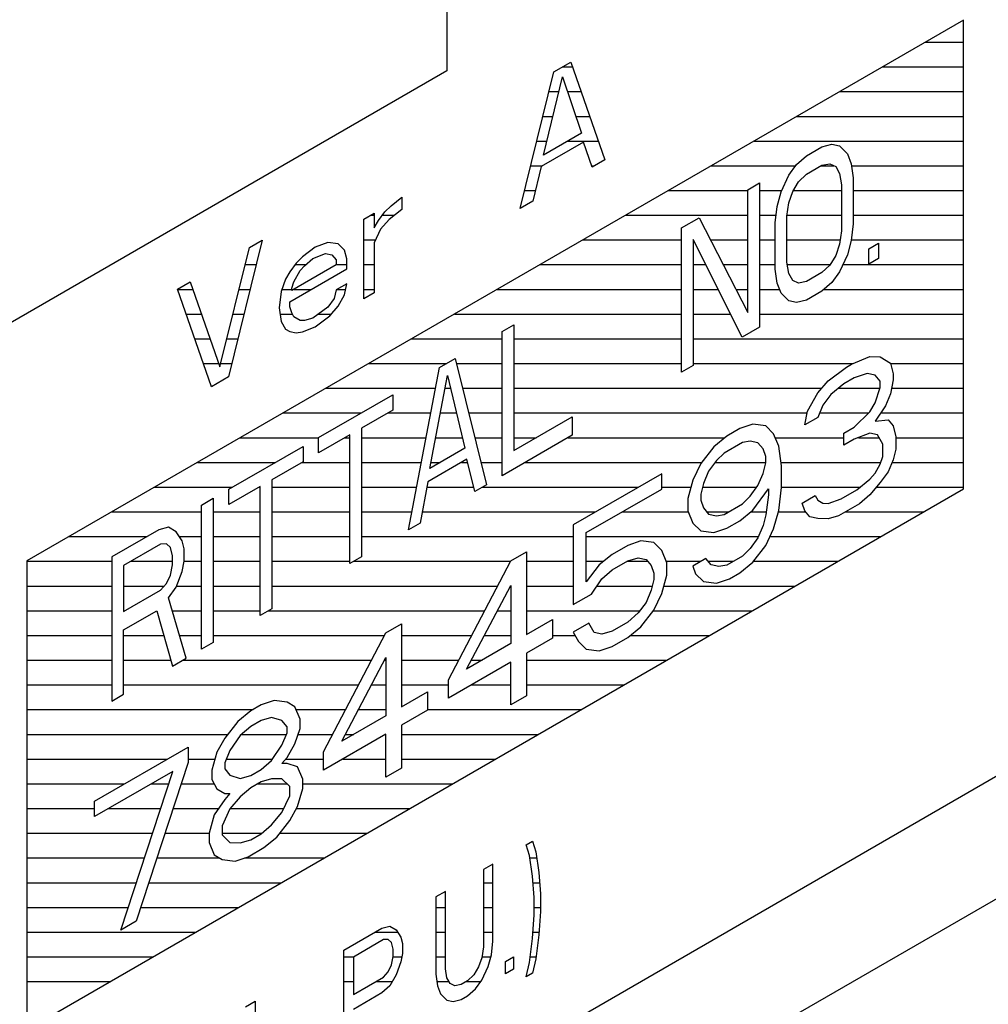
# Model space of a CAD drawing. Header units: millimetres. Extents: x 0 to 5600, y -1552 to 3960.
# Tile 152 of 199: x 4855 to 4877, y 2500 to 2522. Entities that reach past the tile are written whole.
import ezdxf

# ---------------------------------------------------------------- set-up
doc = ezdxf.new("R2010")
doc.units = ezdxf.units.MM
doc.header["$LTSCALE"] = 308
doc.layers.get('0').update_dxf_attribs({"linetype": 'CONTINUOUS'})
doc.layers.add('03___PRT_ALL_CURVES', color=7, linetype='CONTINUOUS')

msp = doc.modelspace()

# ---------------------------------------------------------------- linework, layer by layer
at = {"color": 7, "linetype": 'Continuous'}
for p, q in [((4876.056, 2522.147), (4854.843, 2509.9)), ((4876.056, 2511.533), (4876.056, 2522.147)), ((4866.78, 2520.976), (4867.163, 2521.197)), ((4867.163, 2521.197), (4867.929, 2518.986)), ((4866.014, 2517.88), (4866.78, 2520.976)), ((4866.54, 2519.087), (4866.971, 2520.861)), ((4866.971, 2520.861), (4867.402, 2519.585)), ((4867.402, 2519.585), (4866.54, 2519.087)), ((4867.45, 2519.387), (4866.492, 2518.834)), ((4867.642, 2518.82), (4867.45, 2519.387)), ((4872.852, 2519.277), (4873.073, 2519.335)), ((4873.073, 2519.335), (4873.25, 2519.298)), ((4872.499, 2519.073), (4872.852, 2519.277)), ((4873.25, 2519.298), (4873.427, 2519.122)), ((4873.427, 2519.122), (4873.515, 2518.895)), ((4867.929, 2518.986), (4867.642, 2518.82)), ((4872.101, 2518.635), (4872.278, 2518.876)), ((4872.278, 2518.876), (4872.499, 2519.073)), ((4872.852, 2518.86), (4873.029, 2518.892)), ((4873.029, 2518.892), (4873.162, 2518.83)), ((4873.515, 2518.895), (4873.559, 2518.573)), ((4866.492, 2518.834), (4866.301, 2518.046)), ((4872.322, 2518.484), (4872.499, 2518.656)), ((4872.499, 2518.656), (4872.852, 2518.86)), ((4873.162, 2518.83), (4873.25, 2518.673)), ((4873.25, 2518.673), (4873.294, 2518.42)), ((4871.173, 2518.307), (4871.438, 2518.46)), ((4871.438, 2518.46), (4871.438, 2515.194)), ((4871.924, 2518.255), (4872.101, 2518.635)), ((4872.189, 2518.269), (4872.322, 2518.484)), ((4873.294, 2518.42), (4873.294, 2517.378)), ((4873.559, 2518.573), (4873.559, 2517.531)), ((4871.173, 2515.528), (4871.173, 2518.307)), ((4871.836, 2517.926), (4871.924, 2518.255)), ((4872.101, 2518.009), (4872.189, 2518.269)), ((4863.092, 2517.944), (4863.332, 2518.138)), ((4863.332, 2518.138), (4863.332, 2517.856)), ((4866.301, 2518.046), (4866.014, 2517.88)), ((4872.057, 2517.706), (4872.101, 2518.009)), ((4862.47, 2517.641), (4862.709, 2517.779)), ((4862.709, 2517.779), (4862.709, 2517.44)), ((4862.805, 2517.609), (4862.949, 2517.804)), ((4862.949, 2517.804), (4863.092, 2517.944)), ((4863.332, 2517.856), (4863.045, 2517.634)), ((4871.792, 2517.553), (4871.836, 2517.926)), ((4862.47, 2515.834), (4862.47, 2517.641)), ((4862.709, 2517.44), (4862.805, 2517.609)), ((4863.045, 2517.634), (4862.853, 2517.41)), ((4869.67, 2517.44), (4870.068, 2517.669)), ((4870.068, 2517.669), (4871.173, 2515.528)), ((4871.792, 2516.51), (4871.792, 2517.553)), ((4872.057, 2516.663), (4872.057, 2517.706)), ((4873.559, 2517.531), (4873.515, 2517.158)), ((4862.853, 2517.41), (4862.709, 2517.102)), ((4869.67, 2514.174), (4869.67, 2517.44)), ((4873.294, 2517.378), (4873.25, 2517.074)), ((4860.171, 2517.161), (4859.405, 2514.065)), ((4859.884, 2516.995), (4860.171, 2517.161)), ((4861.656, 2517.114), (4861.368, 2517.005)), ((4861.895, 2517.083), (4861.656, 2517.114)), ((4862.039, 2516.94), (4861.895, 2517.083)), ((4862.709, 2517.102), (4862.709, 2515.972)), ((4871.04, 2514.965), (4869.936, 2517.176)), ((4869.936, 2517.176), (4869.936, 2514.327)), ((4873.515, 2517.158), (4873.427, 2516.829)), ((4873.913, 2516.971), (4874.134, 2517.098)), ((4874.134, 2517.098), (4874.134, 2516.751)), ((4859.214, 2514.293), (4859.884, 2516.995)), ((4861.368, 2517.005), (4861.081, 2516.783)), ((4861.321, 2516.751), (4861.608, 2516.861)), ((4861.608, 2516.861), (4861.752, 2516.831)), ((4862.087, 2516.742), (4862.039, 2516.94)), ((4873.25, 2517.074), (4873.162, 2516.815)), ((4873.913, 2516.623), (4873.913, 2516.971)), ((4860.937, 2516.643), (4860.794, 2516.447)), ((4861.081, 2516.783), (4860.937, 2516.643)), ((4861.129, 2516.584), (4861.321, 2516.751)), ((4861.752, 2516.831), (4861.847, 2516.717)), ((4861.847, 2516.717), (4861.847, 2516.604)), ((4862.087, 2516.516), (4862.087, 2516.742)), ((4872.101, 2516.411), (4872.057, 2516.663)), ((4873.162, 2516.815), (4873.029, 2516.599)), ((4873.427, 2516.829), (4873.25, 2516.449)), ((4874.134, 2516.751), (4873.913, 2516.623)), ((4860.794, 2516.447), (4860.698, 2516.279)), ((4860.794, 2515.77), (4862.087, 2516.516)), ((4861.847, 2516.604), (4860.842, 2516.023)), ((4860.89, 2516.22), (4861.033, 2516.473)), ((4861.033, 2516.473), (4861.129, 2516.584)), ((4871.836, 2516.188), (4871.792, 2516.51)), ((4872.852, 2516.428), (4872.499, 2516.224)), ((4873.029, 2516.599), (4872.852, 2516.428)), ((4873.25, 2516.449), (4873.073, 2516.208)), ((4858.256, 2516.055), (4858.543, 2516.221)), ((4858.543, 2516.221), (4859.214, 2514.293)), ((4860.698, 2516.279), (4860.602, 2515.998)), ((4860.842, 2516.08), (4860.89, 2516.22)), ((4872.189, 2516.253), (4872.101, 2516.411)), ((4872.322, 2516.191), (4872.189, 2516.253)), ((4872.499, 2516.224), (4872.322, 2516.191)), ((4873.073, 2516.208), (4872.852, 2516.011)), ((4859.022, 2513.843), (4858.256, 2516.055)), ((4860.602, 2515.998), (4860.554, 2515.632)), ((4860.842, 2516.023), (4860.842, 2516.08)), ((4861.847, 2516.039), (4861.799, 2515.842)), ((4862.087, 2516.178), (4861.847, 2516.039)), ((4862.039, 2515.924), (4862.087, 2516.178)), ((4862.709, 2515.972), (4862.47, 2515.834)), ((4871.924, 2515.961), (4871.836, 2516.188)), ((4872.852, 2516.011), (4872.499, 2515.807)), ((4860.794, 2515.657), (4860.794, 2515.77)), ((4861.799, 2515.842), (4861.656, 2515.646)), ((4861.895, 2515.672), (4862.039, 2515.924)), ((4872.101, 2515.786), (4871.924, 2515.961)), ((4872.278, 2515.749), (4872.101, 2515.786)), ((4872.499, 2515.807), (4872.278, 2515.749)), ((4860.554, 2515.632), (4860.602, 2515.32)), ((4860.842, 2515.515), (4860.794, 2515.657)), ((4861.656, 2515.646), (4861.321, 2515.396)), ((4861.704, 2515.448), (4861.895, 2515.672)), ((4860.602, 2515.32), (4860.698, 2515.15)), ((4860.89, 2515.43), (4860.842, 2515.515)), ((4861.033, 2515.343), (4860.89, 2515.43)), ((4861.129, 2515.342), (4861.033, 2515.343)), ((4861.321, 2515.396), (4861.129, 2515.342)), ((4861.368, 2515.198), (4861.704, 2515.448)), ((4860.698, 2515.15), (4860.794, 2515.092)), ((4860.794, 2515.092), (4860.937, 2515.062)), ((4860.937, 2515.062), (4861.081, 2515.089)), ((4861.081, 2515.089), (4861.368, 2515.198)), ((4865.605, 2515.092), (4865.87, 2515.245)), ((4865.605, 2511.826), (4865.605, 2515.092)), ((4865.87, 2515.245), (4865.87, 2512.396)), ((4871.438, 2515.194), (4871.04, 2514.965)), ((4864.19, 2514.276), (4864.544, 2514.48)), ((4864.544, 2514.48), (4865.251, 2511.622)), ((4873.523, 2514.357), (4873.935, 2514.525)), ((4873.935, 2514.525), (4874.171, 2514.522)), ((4874.171, 2514.522), (4874.407, 2514.38)), ((4613.038, 2349.964), (4897.648, 2514.282)), ((4863.483, 2510.602), (4864.19, 2514.276)), ((4869.936, 2514.327), (4869.67, 2514.174)), ((4872.992, 2513.981), (4873.405, 2514.288)), ((4873.405, 2514.288), (4873.523, 2514.357)), ((4874.407, 2514.38), (4874.465, 2514.136)), ((4859.405, 2514.065), (4859.022, 2513.843)), ((4863.969, 2511.994), (4864.367, 2514.1)), ((4864.367, 2514.1), (4864.765, 2512.453)), ((4872.757, 2513.706), (4872.992, 2513.981)), ((4873.582, 2514.043), (4873.346, 2513.907)), ((4873.876, 2514.144), (4873.582, 2514.043)), ((4874.053, 2514.107), (4873.876, 2514.144)), ((4874.171, 2513.966), (4874.053, 2514.107)), ((4874.171, 2513.827), (4874.171, 2513.966)), ((4874.465, 2513.997), (4874.407, 2513.686)), ((4874.465, 2514.136), (4874.465, 2513.997)), ((4873.346, 2513.907), (4873.051, 2513.667)), ((4874.053, 2513.481), (4874.171, 2513.827)), ((4861.45, 2512.694), (4863.13, 2513.663)), ((4863.13, 2513.663), (4863.13, 2513.316)), ((4872.521, 2513.292), (4872.757, 2513.706)), ((4873.051, 2513.667), (4872.874, 2513.426)), ((4874.407, 2513.686), (4874.289, 2513.409)), ((4863.13, 2513.316), (4862.423, 2512.908)), ((4872.462, 2512.98), (4872.521, 2513.292)), ((4872.874, 2513.426), (4872.757, 2513.15)), ((4873.935, 2513.274), (4874.053, 2513.481)), ((4874.289, 2513.409), (4874.053, 2513.064)), ((4865.87, 2512.396), (4867.196, 2513.162)), ((4867.196, 2513.162), (4867.196, 2512.745)), ((4872.757, 2513.15), (4872.462, 2512.98)), ((4873.582, 2512.931), (4873.935, 2513.274)), ((4874.053, 2513.064), (4874.348, 2513.096)), ((4874.348, 2513.096), (4874.465, 2512.955)), ((4862.423, 2512.908), (4862.423, 2509.989)), ((4870.989, 2512.894), (4870.694, 2512.724)), ((4871.283, 2512.994), (4870.989, 2512.894)), ((4871.578, 2512.956), (4871.283, 2512.994)), ((4871.755, 2512.78), (4871.578, 2512.956)), ((4873.346, 2512.795), (4873.582, 2512.931)), ((4874.465, 2512.955), (4874.524, 2512.711)), ((4862.157, 2512.755), (4861.45, 2512.346)), ((4861.45, 2512.346), (4861.45, 2512.694)), ((4862.157, 2509.836), (4862.157, 2512.755)), ((4867.196, 2512.745), (4865.605, 2511.826)), ((4870.694, 2512.724), (4870.4, 2512.484)), ((4871.873, 2512.501), (4871.755, 2512.78)), ((4873.346, 2512.517), (4873.346, 2512.795)), ((4873.582, 2512.653), (4873.346, 2512.517)), ((4873.935, 2512.788), (4873.582, 2512.653)), ((4874.112, 2512.751), (4873.935, 2512.788)), ((4874.23, 2512.541), (4874.112, 2512.751)), ((4874.524, 2512.711), (4874.524, 2512.433)), ((4859.417, 2511.52), (4861.097, 2512.49)), ((4861.097, 2512.49), (4861.097, 2512.142)), ((4864.765, 2512.453), (4863.969, 2511.994)), ((4870.4, 2512.484), (4870.105, 2512.105)), ((4871.048, 2512.58), (4870.635, 2512.342)), ((4871.225, 2512.613), (4871.048, 2512.58)), ((4871.401, 2512.576), (4871.225, 2512.613)), ((4871.519, 2512.435), (4871.401, 2512.576)), ((4871.578, 2512.261), (4871.519, 2512.435)), ((4871.932, 2512.048), (4871.873, 2512.501)), ((4874.23, 2512.263), (4874.23, 2512.541)), ((4874.524, 2512.433), (4874.465, 2512.191)), ((4864.809, 2512.201), (4863.925, 2511.691)), ((4864.986, 2511.469), (4864.809, 2512.201)), ((4870.635, 2512.342), (4870.459, 2512.171)), ((4871.578, 2512.122), (4871.578, 2512.261)), ((4874.171, 2512.09), (4874.23, 2512.263)), ((4874.465, 2512.191), (4874.348, 2511.914)), ((4861.097, 2512.142), (4860.39, 2511.734)), ((4870.105, 2512.105), (4869.928, 2511.725)), ((4870.459, 2512.171), (4870.282, 2511.929)), ((4871.519, 2511.88), (4871.578, 2512.122)), ((4871.932, 2511.562), (4871.932, 2512.048)), ((4874.053, 2511.883), (4874.171, 2512.09)), ((4860.39, 2511.734), (4860.39, 2508.816)), ((4869.221, 2511.873), (4867.218, 2510.716)), ((4869.221, 2511.526), (4869.221, 2511.873)), ((4870.282, 2511.929), (4870.164, 2511.653)), ((4871.401, 2511.603), (4871.519, 2511.88)), ((4873.641, 2511.506), (4873.935, 2511.746)), ((4873.935, 2511.746), (4874.053, 2511.883)), ((4874.348, 2511.914), (4874.171, 2511.673)), ((4854.843, 2499.285), (4876.056, 2511.533)), ((4860.125, 2511.581), (4859.417, 2511.173)), ((4859.417, 2511.173), (4859.417, 2511.52)), ((4860.125, 2508.662), (4860.125, 2511.581)), ((4863.925, 2511.691), (4863.748, 2510.755)), ((4865.251, 2511.622), (4864.986, 2511.469)), ((4867.512, 2510.539), (4869.221, 2511.526)), ((4869.928, 2511.725), (4869.81, 2511.31)), ((4870.164, 2511.653), (4870.105, 2511.411)), ((4871.225, 2511.362), (4871.401, 2511.603)), ((4871.283, 2511.049), (4871.637, 2511.531)), ((4871.637, 2511.531), (4871.637, 2511.392)), ((4871.873, 2511.041), (4871.932, 2511.562)), ((4873.287, 2511.302), (4873.641, 2511.506)), ((4874.171, 2511.673), (4873.935, 2511.398)), ((4858.799, 2511.163), (4859.064, 2511.316)), ((4859.064, 2511.316), (4859.064, 2508.05)), ((4869.81, 2511.31), (4869.81, 2511.032)), ((4870.105, 2511.411), (4870.105, 2511.272)), ((4871.048, 2511.19), (4871.225, 2511.362)), ((4871.637, 2511.392), (4871.578, 2510.941)), ((4872.403, 2511.209), (4872.698, 2511.379)), ((4872.698, 2511.379), (4872.757, 2511.274)), ((4872.992, 2511.201), (4873.287, 2511.302)), ((4873.935, 2511.398), (4873.699, 2511.193)), ((4858.799, 2507.897), (4858.799, 2511.163)), ((4870.105, 2511.272), (4870.164, 2511.097)), ((4870.164, 2511.097), (4870.282, 2510.957)), ((4870.635, 2510.952), (4871.048, 2511.19)), ((4872.462, 2511.034), (4872.403, 2511.209)), ((4872.757, 2511.274), (4872.874, 2511.203)), ((4872.874, 2511.203), (4872.992, 2511.201)), ((4873.699, 2511.193), (4873.228, 2510.92)), ((4869.81, 2511.032), (4869.928, 2510.753)), ((4870.282, 2510.957), (4870.459, 2510.92)), ((4870.459, 2510.92), (4870.635, 2510.952)), ((4870.989, 2510.809), (4871.283, 2511.049)), ((4871.578, 2510.941), (4871.519, 2510.698)), ((4871.755, 2510.626), (4871.873, 2511.041)), ((4872.58, 2510.894), (4872.462, 2511.034)), ((4872.757, 2510.857), (4872.58, 2510.894)), ((4872.992, 2510.854), (4872.757, 2510.857)), ((4873.228, 2510.92), (4872.992, 2510.854)), ((4858.047, 2510.66), (4857.826, 2510.602)), ((4858.224, 2510.553), (4858.047, 2510.66)), ((4863.748, 2510.755), (4863.483, 2510.602)), ((4867.218, 2510.716), (4867.218, 2508.91)), ((4869.928, 2510.753), (4870.105, 2510.577)), ((4870.4, 2510.538), (4870.694, 2510.639)), ((4870.694, 2510.639), (4870.989, 2510.809)), ((4871.519, 2510.698), (4871.401, 2510.422)), ((4871.578, 2510.246), (4871.755, 2510.626)), ((4857.826, 2510.602), (4856.766, 2509.989)), ((4858.357, 2510.352), (4858.224, 2510.553)), ((4867.512, 2509.427), (4867.512, 2510.539)), ((4870.105, 2510.577), (4870.4, 2510.538)), ((4871.401, 2510.422), (4871.225, 2510.181)), ((4857.871, 2510.28), (4857.031, 2509.795)), ((4858.003, 2510.287), (4857.871, 2510.28)), ((4858.092, 2510.199), (4858.003, 2510.287)), ((4858.136, 2510.016), (4858.092, 2510.199)), ((4858.401, 2510.169), (4858.357, 2510.352)), ((4858.401, 2509.891), (4858.401, 2510.169)), ((4868.455, 2510.249), (4868.102, 2510.045)), ((4868.75, 2510.35), (4868.455, 2510.249)), ((4869.044, 2510.312), (4868.75, 2510.35)), ((4869.221, 2510.136), (4869.044, 2510.312)), ((4871.225, 2510.181), (4871.048, 2510.009)), ((4871.283, 2509.867), (4871.578, 2510.246)), ((4856.766, 2509.989), (4856.766, 2506.723)), ((4858.136, 2509.807), (4858.136, 2510.016)), ((4862.423, 2509.989), (4862.157, 2509.836)), ((4865.803, 2509.9), (4866.157, 2510.104)), ((4866.157, 2510.104), (4866.157, 2508.228)), ((4868.102, 2510.045), (4867.807, 2509.806)), ((4868.455, 2509.902), (4868.691, 2509.969)), ((4868.691, 2509.969), (4868.868, 2509.932)), ((4869.339, 2509.856), (4869.221, 2510.136)), ((4870.223, 2509.95), (4869.928, 2509.78)), ((4870.341, 2509.809), (4870.223, 2509.95)), ((4871.048, 2510.009), (4870.694, 2509.805)), ((4854.843, 2509.9), (4854.843, 2499.285)), ((4857.031, 2509.795), (4857.031, 2508.753)), ((4858.092, 2509.573), (4858.136, 2509.807)), ((4858.357, 2509.657), (4858.401, 2509.891)), ((4864.389, 2507.207), (4865.803, 2509.9)), ((4867.807, 2509.806), (4867.512, 2509.427)), ((4868.102, 2509.698), (4868.455, 2509.902)), ((4868.868, 2509.932), (4868.985, 2509.791)), ((4868.985, 2509.791), (4869.044, 2509.617)), ((4869.339, 2509.578), (4869.339, 2509.856)), ((4869.928, 2509.78), (4869.987, 2509.605)), ((4870.517, 2509.772), (4870.341, 2509.809)), ((4870.694, 2509.805), (4870.517, 2509.772)), ((4870.989, 2509.628), (4871.283, 2509.867)), ((4858.003, 2509.383), (4858.092, 2509.573)), ((4858.224, 2509.302), (4858.357, 2509.657)), ((4867.866, 2509.492), (4868.102, 2509.698)), ((4869.044, 2509.617), (4869.044, 2509.478)), ((4869.221, 2509.163), (4869.339, 2509.578)), ((4869.987, 2509.605), (4870.164, 2509.429)), ((4870.753, 2509.492), (4870.989, 2509.628)), ((4857.871, 2509.237), (4858.003, 2509.383)), ((4858.047, 2509.061), (4858.224, 2509.302)), ((4864.802, 2507.445), (4865.803, 2509.344)), ((4865.803, 2509.344), (4865.803, 2508.024)), ((4867.63, 2509.148), (4867.866, 2509.492)), ((4869.044, 2509.478), (4868.985, 2509.235)), ((4870.164, 2509.429), (4870.459, 2509.391)), ((4870.459, 2509.391), (4870.753, 2509.492)), ((4857.031, 2508.753), (4857.871, 2509.237)), ((4858.445, 2507.693), (4858.047, 2509.061)), ((4867.218, 2508.91), (4867.63, 2509.148)), ((4868.985, 2509.235), (4868.868, 2508.959)), ((4869.044, 2508.783), (4869.221, 2509.163)), ((4868.868, 2508.959), (4868.691, 2508.718)), ((4857.031, 2508.336), (4857.782, 2508.769)), ((4857.782, 2508.769), (4858.136, 2507.514)), ((4860.39, 2508.816), (4860.125, 2508.662)), ((4868.691, 2508.718), (4868.455, 2508.512)), ((4868.75, 2508.404), (4869.044, 2508.783)), ((4862.975, 2508.267), (4863.329, 2508.471)), ((4863.329, 2508.471), (4863.329, 2506.595)), ((4866.157, 2508.228), (4866.746, 2508.568)), ((4866.746, 2508.568), (4866.746, 2508.151)), ((4867.571, 2508.488), (4867.218, 2508.284)), ((4867.689, 2508.278), (4867.571, 2508.488)), ((4868.455, 2508.512), (4868.102, 2508.308)), ((4868.455, 2508.165), (4868.75, 2508.404)), ((4857.031, 2506.876), (4857.031, 2508.336)), ((4861.561, 2505.574), (4862.975, 2508.267)), ((4867.218, 2508.284), (4867.335, 2508.074)), ((4867.866, 2508.242), (4867.689, 2508.278)), ((4868.102, 2508.308), (4867.866, 2508.242)), ((4868.102, 2507.961), (4868.455, 2508.165)), ((4859.064, 2508.05), (4858.799, 2507.897)), ((4865.803, 2508.024), (4864.802, 2507.445)), ((4866.746, 2508.151), (4866.157, 2507.811)), ((4867.335, 2508.074), (4867.512, 2507.898)), ((4867.807, 2507.86), (4868.102, 2507.961)), ((4866.157, 2507.811), (4866.157, 2506.838)), ((4867.512, 2507.898), (4867.807, 2507.86)), ((4858.136, 2507.514), (4858.445, 2507.693)), ((4861.973, 2505.812), (4862.975, 2507.711)), ((4862.975, 2507.711), (4862.975, 2506.391)), ((4865.803, 2507.607), (4864.389, 2506.79)), ((4865.803, 2506.634), (4865.803, 2507.607)), ((4864.389, 2506.79), (4864.389, 2507.207)), ((4856.766, 2506.723), (4857.031, 2506.876)), ((4863.329, 2506.595), (4863.918, 2506.935)), ((4863.918, 2506.935), (4863.918, 2506.518)), ((4866.157, 2506.838), (4865.803, 2506.634)), ((4811.71, 2467.442), (4879.592, 2506.634)), ((4860.147, 2506.634), (4859.911, 2506.498)), ((4860.441, 2506.735), (4860.147, 2506.634)), ((4860.736, 2506.696), (4860.441, 2506.735)), ((4860.913, 2506.59), (4860.736, 2506.696)), ((4859.911, 2506.498), (4859.616, 2506.258)), ((4861.03, 2506.31), (4860.913, 2506.59)), ((4862.975, 2506.391), (4861.973, 2505.812)), ((4863.918, 2506.518), (4863.329, 2506.178)), ((4859.616, 2506.258), (4859.322, 2505.88)), ((4860.147, 2506.286), (4859.911, 2506.15)), ((4860.382, 2506.353), (4860.147, 2506.286)), ((4860.618, 2506.281), (4860.382, 2506.353)), ((4860.736, 2506.14), (4860.618, 2506.281)), ((4861.03, 2506.102), (4861.03, 2506.31)), ((4863.329, 2506.178), (4863.329, 2505.205)), ((4859.675, 2505.945), (4859.44, 2505.6)), ((4859.911, 2506.15), (4859.675, 2505.945)), ((4860.618, 2505.725), (4860.736, 2506.001)), ((4860.736, 2506.001), (4860.736, 2506.14)), ((4860.913, 2505.756), (4861.03, 2506.102)), ((4862.975, 2505.974), (4861.561, 2505.157)), ((4862.975, 2505.001), (4862.975, 2505.974)), ((4859.322, 2505.88), (4859.145, 2505.569)), ((4860.382, 2505.38), (4860.618, 2505.725)), ((4860.736, 2505.445), (4860.913, 2505.756)), ((4856.375, 2504.457), (4858.497, 2505.681)), ((4858.497, 2505.681), (4858.497, 2505.334)), ((4859.145, 2505.569), (4859.027, 2505.154)), ((4859.44, 2505.6), (4859.322, 2505.324)), ((4861.561, 2505.157), (4861.561, 2505.574)), ((4858.497, 2505.334), (4857.318, 2501.735)), ((4859.322, 2505.324), (4859.322, 2505.185)), ((4860.147, 2505.175), (4860.382, 2505.38)), ((4860.618, 2505.308), (4860.736, 2505.445)), ((4860.736, 2505.306), (4860.618, 2505.308)), ((4860.972, 2505.234), (4860.736, 2505.306)), ((4858.143, 2505.13), (4856.375, 2504.109)), ((4856.965, 2501.531), (4858.143, 2505.13)), ((4859.027, 2505.154), (4859.027, 2504.945)), ((4859.322, 2505.185), (4859.44, 2505.044)), ((4859.44, 2505.044), (4859.675, 2504.972)), ((4859.675, 2504.972), (4859.911, 2505.039)), ((4859.911, 2505.039), (4860.147, 2505.175)), ((4861.089, 2504.955), (4860.972, 2505.234)), ((4863.329, 2505.205), (4862.975, 2505.001)), ((4859.027, 2504.945), (4859.145, 2504.735)), ((4860.147, 2504.897), (4859.911, 2504.761)), ((4860.382, 2504.963), (4860.147, 2504.897)), ((4860.618, 2504.96), (4860.382, 2504.963)), ((4860.795, 2504.784), (4860.618, 2504.96)), ((4861.089, 2504.746), (4861.089, 2504.955)), ((4859.145, 2504.735), (4859.322, 2504.629)), ((4859.322, 2504.629), (4859.44, 2504.627)), ((4859.44, 2504.627), (4859.322, 2504.49)), ((4859.911, 2504.761), (4859.675, 2504.555)), ((4860.795, 2504.576), (4860.795, 2504.784)), ((4860.972, 2504.331), (4861.089, 2504.746)), ((4856.375, 2504.109), (4856.375, 2504.457)), ((4859.322, 2504.49), (4859.086, 2504.145)), ((4859.675, 2504.555), (4859.44, 2504.28)), ((4860.618, 2504.196), (4860.795, 2504.576)), ((4859.086, 2504.145), (4858.968, 2503.73)), ((4859.44, 2504.28), (4859.263, 2503.9)), ((4860.382, 2503.921), (4860.618, 2504.196)), ((4860.795, 2504.02), (4860.972, 2504.331)), ((4860.5, 2503.642), (4860.795, 2504.02)), ((4858.968, 2503.73), (4858.968, 2503.521)), ((4859.263, 2503.9), (4859.263, 2503.691)), ((4859.911, 2503.579), (4860.147, 2503.715)), ((4860.147, 2503.715), (4860.382, 2503.921)), ((4858.968, 2503.521), (4859.086, 2503.242)), ((4859.263, 2503.691), (4859.44, 2503.516)), ((4859.44, 2503.516), (4859.675, 2503.513)), ((4859.675, 2503.513), (4859.911, 2503.579)), ((4860.206, 2503.402), (4860.5, 2503.642)), ((4866.151, 2503.467), (4866.295, 2503.55)), ((4866.295, 2503.55), (4866.367, 2503.309)), ((4859.852, 2503.198), (4860.206, 2503.402)), ((4866.223, 2503.226), (4866.151, 2503.467)), ((4866.367, 2503.309), (4866.439, 2502.842)), ((4859.086, 2503.242), (4859.263, 2503.136)), ((4859.263, 2503.136), (4859.557, 2503.097)), ((4859.557, 2503.097), (4859.852, 2503.198)), ((4865.397, 2503.031), (4865.182, 2502.907)), ((4865.397, 2501.281), (4865.397, 2503.031)), ((4866.295, 2502.759), (4866.223, 2503.226)), ((4865.182, 2502.907), (4865.182, 2501.157)), ((4866.439, 2502.842), (4866.475, 2502.355)), ((4866.331, 2502.272), (4866.295, 2502.759)), ((4864.32, 2502.409), (4864.105, 2502.285)), ((4864.32, 2500.659), (4864.32, 2502.409)), ((4864.105, 2502.285), (4864.105, 2500.535)), ((4866.331, 2501.877), (4866.331, 2502.272)), ((4866.475, 2502.355), (4866.475, 2501.959)), ((4866.475, 2501.959), (4866.439, 2501.431)), ((4857.318, 2501.735), (4856.965, 2501.531)), ((4866.295, 2501.348), (4866.331, 2501.877)), ((4862.022, 2501.083), (4862.884, 2501.58)), ((4862.884, 2501.58), (4863.063, 2501.627)), ((4863.063, 2501.627), (4863.207, 2501.541)), ((4863.207, 2501.541), (4863.315, 2501.377)), ((4862.92, 2501.319), (4862.238, 2500.925)), ((4863.028, 2501.324), (4862.92, 2501.319)), ((4863.099, 2501.253), (4863.028, 2501.324)), ((4863.135, 2501.104), (4863.099, 2501.253)), ((4863.315, 2501.377), (4863.351, 2501.229)), ((4865.362, 2500.978), (4865.397, 2501.281)), ((4866.223, 2500.798), (4866.295, 2501.348)), ((4866.439, 2501.431), (4866.367, 2500.881)), ((4862.022, 2498.429), (4862.022, 2501.083)), ((4863.135, 2500.935), (4863.135, 2501.104)), ((4863.351, 2501.229), (4863.351, 2501.003)), ((4865.182, 2501.157), (4865.146, 2500.91)), ((4862.238, 2500.925), (4862.238, 2500.078)), ((4863.099, 2500.745), (4863.135, 2500.935)), ((4863.315, 2500.813), (4863.207, 2500.525)), ((4863.351, 2501.003), (4863.315, 2500.813)), ((4865.146, 2500.91), (4865.074, 2500.699)), ((4865.29, 2500.711), (4865.362, 2500.978)), ((4865.685, 2500.826), (4865.864, 2500.93)), ((4865.685, 2500.544), (4865.685, 2500.826)), ((4865.864, 2500.93), (4865.864, 2500.647)), ((4866.367, 2500.881), (4866.295, 2500.557)), ((4862.92, 2500.472), (4863.028, 2500.59)), ((4863.028, 2500.59), (4863.099, 2500.745)), ((4864.356, 2500.454), (4864.32, 2500.659)), ((4865.074, 2500.699), (4864.967, 2500.524)), ((4865.146, 2500.402), (4865.29, 2500.711)), ((4865.864, 2500.647), (4865.685, 2500.544)), ((4866.151, 2500.474), (4866.223, 2500.798)), ((4862.238, 2500.078), (4862.92, 2500.472)), ((4863.207, 2500.525), (4863.063, 2500.272)), ((4864.105, 2500.535), (4864.141, 2500.273)), ((4864.428, 2500.326), (4864.356, 2500.454)), ((4864.823, 2500.385), (4864.679, 2500.302)), ((4864.967, 2500.524), (4864.823, 2500.385)), ((4865.002, 2500.206), (4865.146, 2500.402)), ((4866.295, 2500.557), (4866.151, 2500.474)), ((4863.063, 2500.272), (4862.884, 2500.112)), ((4864.141, 2500.273), (4864.212, 2500.089)), ((4864.536, 2500.275), (4864.428, 2500.326)), ((4864.679, 2500.302), (4864.536, 2500.275)), ((4864.823, 2500.046), (4865.002, 2500.206)), ((4859.796, 2499.797), (4860.011, 2499.922)), ((4860.011, 2499.922), (4860.011, 2497.268)), ((4862.884, 2500.112), (4862.238, 2499.739)), ((4864.212, 2500.089), (4864.356, 2499.946)), ((4864.356, 2499.946), (4864.5, 2499.916)), ((4864.5, 2499.916), (4864.679, 2499.963)), ((4864.679, 2499.963), (4864.823, 2500.046))]:
    msp.add_line(p, q, dxfattribs=at)
at = {"color": 2, "linetype": 'Continuous'}
for p, q in [((4875.194, 2521.649), (4876.056, 2521.649)), ((4866.976, 2521.089), (4867.2, 2521.089)), ((4874.224, 2521.089), (4876.056, 2521.089)), ((4866.669, 2520.529), (4866.891, 2520.529)), ((4867.083, 2520.529), (4867.394, 2520.529)), ((4873.254, 2520.529), (4876.056, 2520.529)), ((4866.531, 2519.969), (4866.755, 2519.969)), ((4867.272, 2519.969), (4867.588, 2519.969)), ((4872.284, 2519.969), (4876.056, 2519.969)), ((4866.392, 2519.409), (4866.618, 2519.409)), ((4867.098, 2519.409), (4867.782, 2519.409)), ((4871.314, 2519.409), (4876.056, 2519.409)), ((4866.253, 2518.849), (4866.519, 2518.849)), ((4867.632, 2518.849), (4867.692, 2518.849)), ((4870.344, 2518.849), (4872.259, 2518.849)), ((4872.834, 2518.849), (4873.121, 2518.849)), ((4873.522, 2518.849), (4876.056, 2518.849)), ((4866.115, 2518.289), (4866.36, 2518.289)), ((4869.374, 2518.289), (4871.173, 2518.289)), ((4871.438, 2518.289), (4871.94, 2518.289)), ((4872.202, 2518.289), (4873.294, 2518.289)), ((4873.559, 2518.289), (4876.056, 2518.289)), ((4862.623, 2517.729), (4862.709, 2517.729)), ((4862.894, 2517.729), (4863.168, 2517.729)), ((4868.404, 2517.729), (4871.173, 2517.729)), ((4871.438, 2517.729), (4871.813, 2517.729)), ((4872.06, 2517.729), (4873.294, 2517.729)), ((4873.559, 2517.729), (4876.056, 2517.729)), ((4862.47, 2517.169), (4862.741, 2517.169)), ((4867.434, 2517.169), (4869.67, 2517.169)), ((4869.936, 2517.169), (4869.939, 2517.169)), ((4870.326, 2517.169), (4871.173, 2517.169)), ((4871.438, 2517.169), (4871.792, 2517.169)), ((4872.057, 2517.169), (4873.264, 2517.169)), ((4873.517, 2517.169), (4876.056, 2517.169)), ((4859.788, 2516.609), (4860.035, 2516.609)), ((4860.913, 2516.609), (4861.158, 2516.609)), ((4861.847, 2516.609), (4862.087, 2516.609)), ((4862.47, 2516.609), (4862.709, 2516.609)), ((4866.464, 2516.609), (4869.67, 2516.609)), ((4869.936, 2516.609), (4870.219, 2516.609)), ((4870.615, 2516.609), (4871.173, 2516.609)), ((4871.438, 2516.609), (4871.792, 2516.609)), ((4872.066, 2516.609), (4873.035, 2516.609)), ((4873.325, 2516.609), (4876.056, 2516.609)), ((4858.258, 2516.049), (4858.603, 2516.049)), ((4859.649, 2516.049), (4859.896, 2516.049)), ((4860.62, 2516.049), (4860.842, 2516.049)), ((4860.887, 2516.049), (4861.278, 2516.049)), ((4861.865, 2516.049), (4862.063, 2516.049)), ((4862.47, 2516.049), (4862.709, 2516.049)), ((4865.494, 2516.049), (4869.67, 2516.049)), ((4869.936, 2516.049), (4870.499, 2516.049)), ((4870.904, 2516.049), (4871.173, 2516.049)), ((4871.438, 2516.049), (4871.89, 2516.049)), ((4872.895, 2516.049), (4876.056, 2516.049)), ((4858.452, 2515.489), (4858.797, 2515.489)), ((4859.51, 2515.489), (4859.758, 2515.489)), ((4860.576, 2515.489), (4860.856, 2515.489)), ((4861.445, 2515.489), (4861.739, 2515.489)), ((4864.524, 2515.489), (4869.67, 2515.489)), ((4869.936, 2515.489), (4870.778, 2515.489)), ((4871.438, 2515.489), (4876.056, 2515.489)), ((4858.646, 2514.929), (4858.992, 2514.929)), ((4859.371, 2514.929), (4859.619, 2514.929)), ((4863.554, 2514.929), (4865.605, 2514.929)), ((4865.87, 2514.929), (4869.67, 2514.929)), ((4869.936, 2514.929), (4876.056, 2514.929)), ((4858.84, 2514.369), (4859.187, 2514.369)), ((4859.233, 2514.369), (4859.48, 2514.369)), ((4862.584, 2514.369), (4864.352, 2514.369)), ((4864.571, 2514.369), (4865.605, 2514.369)), ((4865.87, 2514.369), (4869.67, 2514.369)), ((4869.936, 2514.369), (4873.554, 2514.369)), ((4874.409, 2514.369), (4876.056, 2514.369)), ((4861.614, 2513.809), (4864.101, 2513.809)), ((4864.312, 2513.809), (4864.437, 2513.809)), ((4864.71, 2513.809), (4865.605, 2513.809)), ((4865.87, 2513.809), (4872.845, 2513.809)), ((4873.226, 2513.809), (4874.165, 2513.809)), ((4874.43, 2513.809), (4876.056, 2513.809)), ((4860.644, 2513.249), (4862.412, 2513.249)), ((4863.014, 2513.249), (4863.993, 2513.249)), ((4864.206, 2513.249), (4864.573, 2513.249)), ((4864.848, 2513.249), (4865.605, 2513.249)), ((4865.87, 2513.249), (4872.513, 2513.249)), ((4872.799, 2513.249), (4873.909, 2513.249)), ((4874.179, 2513.249), (4876.056, 2513.249)), ((4859.675, 2512.689), (4861.45, 2512.689)), ((4862.044, 2512.689), (4862.157, 2512.689)), ((4862.423, 2512.689), (4863.885, 2512.689)), ((4864.101, 2512.689), (4864.708, 2512.689)), ((4864.987, 2512.689), (4865.605, 2512.689)), ((4865.87, 2512.689), (4866.377, 2512.689)), ((4867.099, 2512.689), (4870.652, 2512.689)), ((4871.793, 2512.689), (4873.346, 2512.689)), ((4873.676, 2512.689), (4874.147, 2512.689)), ((4874.524, 2512.689), (4876.056, 2512.689)), ((4858.705, 2512.129), (4860.472, 2512.129)), ((4861.074, 2512.129), (4862.157, 2512.129)), ((4862.423, 2512.129), (4863.777, 2512.129)), ((4863.995, 2512.129), (4864.204, 2512.129)), ((4864.685, 2512.129), (4864.826, 2512.129)), ((4865.126, 2512.129), (4865.605, 2512.129)), ((4866.129, 2512.129), (4870.124, 2512.129)), ((4870.428, 2512.129), (4871.578, 2512.129)), ((4871.921, 2512.129), (4874.184, 2512.129)), ((4874.439, 2512.129), (4876.056, 2512.129)), ((4857.735, 2511.569), (4859.502, 2511.569)), ((4860.104, 2511.569), (4860.125, 2511.569)), ((4860.39, 2511.569), (4862.157, 2511.569)), ((4862.423, 2511.569), (4863.669, 2511.569)), ((4863.902, 2511.569), (4864.962, 2511.569)), ((4865.159, 2511.569), (4868.695, 2511.569)), ((4869.221, 2511.569), (4869.884, 2511.569)), ((4870.144, 2511.569), (4871.377, 2511.569)), ((4871.932, 2511.569), (4873.718, 2511.569)), ((4874.082, 2511.569), (4876.056, 2511.569)), ((4856.765, 2511.009), (4858.799, 2511.009)), ((4859.064, 2511.009), (4860.125, 2511.009)), ((4860.39, 2511.009), (4862.157, 2511.009)), ((4862.423, 2511.009), (4863.562, 2511.009)), ((4863.797, 2511.009), (4867.725, 2511.009)), ((4868.327, 2511.009), (4869.82, 2511.009)), ((4870.238, 2511.009), (4870.734, 2511.009)), ((4871.235, 2511.009), (4871.587, 2511.009)), ((4871.864, 2511.009), (4872.483, 2511.009)), ((4873.382, 2511.009), (4875.15, 2511.009)), ((4855.795, 2510.449), (4857.562, 2510.449)), ((4858.293, 2510.449), (4858.799, 2510.449)), ((4859.064, 2510.449), (4860.125, 2510.449)), ((4860.39, 2510.449), (4862.157, 2510.449)), ((4862.423, 2510.449), (4867.218, 2510.449)), ((4867.512, 2510.449), (4871.413, 2510.449)), ((4871.673, 2510.449), (4874.18, 2510.449)), ((4854.843, 2509.889), (4856.766, 2509.889)), ((4857.194, 2509.889), (4858.136, 2509.889)), ((4858.401, 2509.889), (4858.799, 2509.889)), ((4859.064, 2509.889), (4860.125, 2509.889)), ((4860.39, 2509.889), (4862.157, 2509.889)), ((4862.249, 2509.889), (4865.798, 2509.889)), ((4866.157, 2509.889), (4867.218, 2509.889)), ((4867.512, 2509.889), (4867.91, 2509.889)), ((4868.433, 2509.889), (4868.903, 2509.889)), ((4869.325, 2509.889), (4870.118, 2509.889)), ((4870.274, 2509.889), (4870.84, 2509.889)), ((4871.301, 2509.889), (4873.21, 2509.889)), ((4854.843, 2509.329), (4856.766, 2509.329)), ((4857.031, 2509.329), (4857.954, 2509.329)), ((4858.234, 2509.329), (4858.799, 2509.329)), ((4859.064, 2509.329), (4860.125, 2509.329)), ((4860.39, 2509.329), (4865.504, 2509.329)), ((4865.796, 2509.329), (4865.803, 2509.329)), ((4866.157, 2509.329), (4867.218, 2509.329)), ((4867.754, 2509.329), (4869.008, 2509.329)), ((4869.268, 2509.329), (4872.24, 2509.329)), ((4854.843, 2508.769), (4856.766, 2508.769)), ((4857.031, 2508.769), (4857.06, 2508.769)), ((4858.132, 2508.769), (4858.799, 2508.769)), ((4859.064, 2508.769), (4860.125, 2508.769)), ((4860.31, 2508.769), (4865.21, 2508.769)), ((4865.5, 2508.769), (4865.803, 2508.769)), ((4866.157, 2508.769), (4868.729, 2508.769)), ((4869.034, 2508.769), (4871.27, 2508.769)), ((4854.843, 2508.209), (4856.766, 2508.209)), ((4857.031, 2508.209), (4857.94, 2508.209)), ((4858.295, 2508.209), (4858.799, 2508.209)), ((4859.064, 2508.209), (4862.945, 2508.209)), ((4863.329, 2508.209), (4864.916, 2508.209)), ((4865.205, 2508.209), (4865.803, 2508.209)), ((4866.746, 2508.209), (4867.26, 2508.209)), ((4868.51, 2508.209), (4870.3, 2508.209)), ((4854.843, 2507.649), (4856.766, 2507.649)), ((4857.031, 2507.649), (4858.098, 2507.649)), ((4858.37, 2507.649), (4862.651, 2507.649)), ((4862.942, 2507.649), (4862.975, 2507.649)), ((4863.329, 2507.649), (4864.621, 2507.649)), ((4864.909, 2507.649), (4865.155, 2507.649)), ((4866.157, 2507.649), (4869.33, 2507.649)), ((4854.843, 2507.089), (4856.766, 2507.089)), ((4857.031, 2507.089), (4862.357, 2507.089)), ((4862.647, 2507.089), (4862.975, 2507.089)), ((4863.329, 2507.089), (4864.389, 2507.089)), ((4864.907, 2507.089), (4865.803, 2507.089)), ((4866.157, 2507.089), (4868.36, 2507.089)), ((4854.843, 2506.529), (4859.965, 2506.529)), ((4860.938, 2506.529), (4862.062, 2506.529)), ((4862.352, 2506.529), (4862.975, 2506.529)), ((4863.918, 2506.529), (4867.39, 2506.529)), ((4854.843, 2505.969), (4859.391, 2505.969)), ((4859.703, 2505.969), (4860.722, 2505.969)), ((4860.985, 2505.969), (4861.768, 2505.969)), ((4862.056, 2505.969), (4862.245, 2505.969)), ((4862.967, 2505.969), (4862.975, 2505.969)), ((4863.329, 2505.969), (4866.42, 2505.969)), ((4854.843, 2505.409), (4858.025, 2505.409)), ((4858.497, 2505.409), (4859.1, 2505.409)), ((4859.358, 2505.409), (4860.402, 2505.409)), ((4860.705, 2505.409), (4861.561, 2505.409)), ((4861.997, 2505.409), (4862.975, 2505.409)), ((4863.329, 2505.409), (4865.45, 2505.409)), ((4854.843, 2504.849), (4857.055, 2504.849)), ((4857.657, 2504.849), (4858.051, 2504.849)), ((4858.338, 2504.849), (4859.081, 2504.849)), ((4860.064, 2504.849), (4860.73, 2504.849)), ((4861.089, 2504.849), (4864.48, 2504.849)), ((4854.843, 2504.289), (4856.375, 2504.289)), ((4856.687, 2504.289), (4857.868, 2504.289)), ((4858.155, 2504.289), (4859.184, 2504.289)), ((4859.447, 2504.289), (4860.661, 2504.289)), ((4860.948, 2504.289), (4863.51, 2504.289)), ((4854.843, 2503.729), (4857.685, 2503.729)), ((4857.971, 2503.729), (4858.968, 2503.729)), ((4859.263, 2503.729), (4860.163, 2503.729)), ((4860.568, 2503.729), (4862.54, 2503.729)), ((4854.843, 2503.169), (4857.501, 2503.169)), ((4857.788, 2503.169), (4859.207, 2503.169)), ((4859.768, 2503.169), (4861.57, 2503.169)), ((4866.232, 2503.169), (4866.388, 2503.169)), ((4854.843, 2502.609), (4857.318, 2502.609)), ((4857.604, 2502.609), (4860.6, 2502.609)), ((4865.182, 2502.609), (4865.397, 2502.609)), ((4866.306, 2502.609), (4866.456, 2502.609)), ((4854.843, 2502.049), (4857.134, 2502.049)), ((4857.421, 2502.049), (4859.63, 2502.049)), ((4864.105, 2502.049), (4864.32, 2502.049)), ((4865.182, 2502.049), (4865.397, 2502.049)), ((4866.331, 2502.049), (4866.475, 2502.049)), ((4854.843, 2501.489), (4858.66, 2501.489)), ((4862.726, 2501.489), (4863.241, 2501.489)), ((4864.105, 2501.489), (4864.32, 2501.489)), ((4865.182, 2501.489), (4865.397, 2501.489)), ((4866.305, 2501.489), (4866.443, 2501.489)), ((4854.843, 2500.929), (4857.69, 2500.929)), ((4862.022, 2500.929), (4862.245, 2500.929)), ((4863.134, 2500.929), (4863.337, 2500.929)), ((4864.105, 2500.929), (4864.32, 2500.929)), ((4865.149, 2500.929), (4865.348, 2500.929)), ((4866.24, 2500.929), (4866.373, 2500.929)), ((4854.843, 2500.369), (4856.721, 2500.369)), ((4862.022, 2500.369), (4862.238, 2500.369)), ((4862.742, 2500.369), (4863.119, 2500.369)), ((4864.127, 2500.369), (4864.404, 2500.369)), ((4864.796, 2500.369), (4865.122, 2500.369))]:
    msp.add_line(p, q, dxfattribs=at)
at = {"layer": '03___PRT_ALL_CURVES', "color": 4, "linetype": 'Continuous'}
for p, q in [((4864.35, 2532.428), (4864.35, 2520.997)), ((4864.35, 2520.997), (4851.622, 2513.648))]:
    msp.add_line(p, q, dxfattribs=at)

doc.saveas('drawing.dxf')
